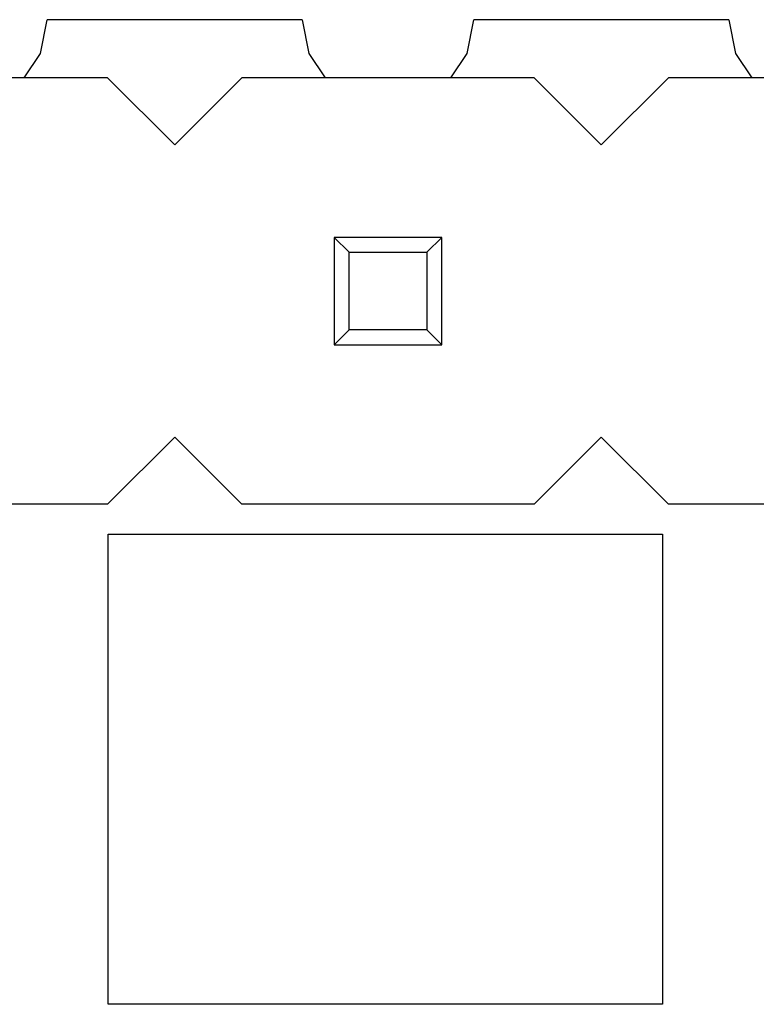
# Model space of a CAD drawing. Header units: millimetres. Extents: x 563 to 681, y 173 to 284.
# Tile 98 of 167: x 655.91 to 660.3, y 188.55 to 194.41. Entities that reach past the tile are written whole.
import ezdxf

# ---------------------------------------------------------------- set-up
doc = ezdxf.new("R2010")
doc.units = ezdxf.units.MM
doc.header["$LTSCALE"] = 30.734
doc.layers.get('0').update_dxf_attribs({"linetype": 'CONTINUOUS'})

msp = doc.modelspace()

# ---------------------------------------------------------------- linework, layer by layer
at = {"linetype": 'Continuous'}
for p, q in [((656.0365, 194.2103), (656.0764, 194.411)), ((657.5945, 194.4112), (656.0764, 194.411)), ((657.5945, 194.4112), (657.6345, 194.2103)), ((658.5765, 194.2103), (658.6164, 194.4113)), ((660.1345, 194.4115), (658.6164, 194.4113)), ((660.1345, 194.4115), (660.1745, 194.2103)), ((655.9396, 194.0654), (656.0365, 194.2103)), ((657.6345, 194.2103), (657.7313, 194.0654)), ((658.4796, 194.0654), (658.5765, 194.2103)), ((660.1745, 194.2103), (660.2713, 194.0654)), ((656.4355, 194.0654), (654.6955, 194.0654)), ((656.4355, 194.0654), (656.8355, 193.6654)), ((656.8355, 193.6654), (657.2355, 194.0654)), ((658.9755, 194.0654), (657.2355, 194.0654)), ((658.9755, 194.0654), (659.3755, 193.6654)), ((659.3755, 193.6654), (659.7755, 194.0654)), ((661.5155, 194.0654), (659.7755, 194.0654)), ((658.4255, 193.1154), (657.7855, 193.1154)), ((657.7855, 193.1154), (657.7855, 192.4754)), ((657.8736, 193.0272), (657.7855, 193.1154)), ((658.4255, 193.1154), (658.3373, 193.0272)), ((658.4255, 192.4754), (658.4255, 193.1154)), ((657.8736, 193.0272), (658.3373, 193.0272)), ((657.8736, 192.5636), (657.8736, 193.0272)), ((658.3373, 193.0272), (658.3373, 192.5636)), ((657.8736, 192.5636), (657.7855, 192.4754)), ((658.3373, 192.5636), (657.8736, 192.5636)), ((658.4255, 192.4754), (658.3373, 192.5636)), ((657.7855, 192.4754), (658.4255, 192.4754)), ((656.8355, 191.9254), (656.4355, 191.5254)), ((657.2355, 191.5254), (656.8355, 191.9254)), ((659.3755, 191.9254), (658.9755, 191.5254)), ((659.7755, 191.5254), (659.3755, 191.9254)), ((656.4355, 191.5254), (654.6955, 191.5254)), ((658.9755, 191.5254), (657.2355, 191.5254)), ((661.5155, 191.5254), (659.7755, 191.5254)), ((656.4398, 191.348), (659.7399, 191.348)), ((656.4399, 188.548), (656.4398, 191.348)), ((659.7399, 191.348), (659.7399, 188.548)), ((659.7399, 188.548), (656.4399, 188.548))]:
    msp.add_line(p, q, dxfattribs=at)

doc.saveas('drawing.dxf')
